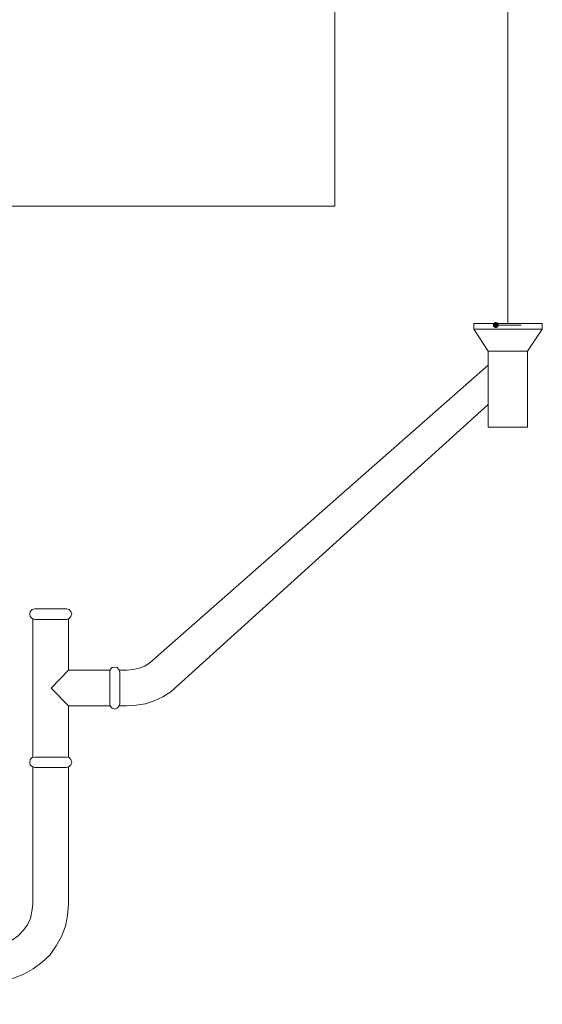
# Model space of a CAD drawing. Header units: millimetres. Extents: x -2603 to 1446, y -6775 to 6616.
# Tile 6 of 75: x -1598 to -1471, y -5892 to -5651. Entities that reach past the tile are written whole.
import ezdxf

# ---------------------------------------------------------------- set-up
doc = ezdxf.new("R2010")
doc.units = ezdxf.units.MM
doc.layers.get('0').update_dxf_attribs({"color": 252})

msp = doc.modelspace()

# ---------------------------------------------------------------- hatches: boundary and pattern name
h = msp.add_hatch(color=7)
h.dxf.hatch_style = 2
h.paths.add_polyline_path([(-1482.01, -5726.58), (-1482.55, -5726.36), (-1482.77, -5725.82), (-1482.55, -5725.28), (-1482.01, -5725.05), (-1481.47, -5725.28), (-1481.24, -5725.82), (-1481.47, -5726.36)])

# ---------------------------------------------------------------- linework, layer by layer
at = {"color": 7, "lineweight": 0}
for points in [[(-1521.26, -5400), (-1521.26, -5696.78), (-1863.72, -5696.78), (-1863.72, -6014.64)], [(-1479.11, -5725.41), (-1479.11, -5520.24)], [(-1470.67, -5725.41), (-1487.4, -5725.41)], [(-1487.4, -5725.41), (-1487.4, -5726.86)], [(-1482.01, -5725.82), (-1475.81, -5725.82)], [(-1475.81, -5725.82), (-1482.01, -5725.82)], [(-1470.67, -5725.41), (-1470.67, -5726.86)], [(-1487.4, -5726.86), (-1483.86, -5732.17)], [(-1470.67, -5726.86), (-1487.4, -5726.86)], [(-1470.67, -5726.86), (-1474.29, -5732.17)], [(-1474.29, -5732.17), (-1483.86, -5732.17)], [(-1483.86, -5732.17), (-1483.86, -5750.75), (-1474.29, -5750.75)], [(-1474.29, -5732.17), (-1474.29, -5750.75)], [(-1566.3, -5808.18), (-1483.86, -5735.63)], [(-1561.31, -5815.33), (-1483.86, -5745.2)], [(-1594.45, -5795.07), (-1595.09, -5795.23), (-1595.57, -5795.71), (-1595.65, -5796.27), (-1595.57, -5796.92), (-1595.09, -5797.4), (-1594.45, -5797.64)], [(-1594.45, -5795.07), (-1586.72, -5795.07)], [(-1586.72, -5797.64), (-1586.08, -5797.4), (-1585.68, -5796.92), (-1585.44, -5796.27), (-1585.68, -5795.71), (-1586.08, -5795.23), (-1586.72, -5795.07)], [(-1594.93, -5797.4), (-1594.93, -5831.34)], [(-1594.45, -5797.64), (-1586.72, -5797.64)], [(-1586.24, -5797.4), (-1586.24, -5810.02)], [(-1572.01, -5810.02), (-1570.48, -5809.86), (-1569.03, -5809.54), (-1567.66, -5809.06), (-1566.3, -5808.18)], [(-1590.51, -5814.45), (-1586.24, -5810.02)], [(-1586.24, -5810.02), (-1576.11, -5810.02)], [(-1573.7, -5810.51), (-1573.94, -5809.86), (-1574.34, -5809.38), (-1574.98, -5809.3), (-1575.63, -5809.38), (-1576.11, -5809.86), (-1576.19, -5810.51)], [(-1576.19, -5810.51), (-1576.19, -5818.23)], [(-1573.86, -5810.02), (-1572.01, -5810.02)], [(-1573.7, -5810.51), (-1573.7, -5818.23)], [(-1590.51, -5814.45), (-1586.24, -5818.71)], [(-1572.01, -5818.71), (-1569.75, -5818.55), (-1567.5, -5818.23), (-1565.33, -5817.5), (-1563.24, -5816.54), (-1561.31, -5815.33)], [(-1586.24, -5818.71), (-1576.11, -5818.71)], [(-1586.24, -5818.71), (-1586.24, -5831.34)], [(-1576.19, -5818.23), (-1576.11, -5818.79), (-1575.63, -5819.27), (-1574.98, -5819.52), (-1574.34, -5819.27), (-1573.94, -5818.79), (-1573.7, -5818.23)], [(-1573.86, -5818.71), (-1572.01, -5818.71)], [(-1594.45, -5831.26), (-1595.09, -5831.34), (-1595.57, -5831.82), (-1595.65, -5832.46), (-1595.57, -5833.11), (-1595.09, -5833.51), (-1594.45, -5833.75)], [(-1594.45, -5831.26), (-1586.72, -5831.26)], [(-1586.72, -5833.75), (-1586.08, -5833.51), (-1585.68, -5833.11), (-1585.44, -5832.46), (-1585.68, -5831.82), (-1586.08, -5831.34), (-1586.72, -5831.26)], [(-1594.93, -5833.59), (-1594.93, -5867.13)], [(-1594.45, -5833.75), (-1586.72, -5833.75)], [(-1586.24, -5833.59), (-1586.24, -5867.13)], [(-1586.24, -5867.13), (-1586.48, -5869.86), (-1586.97, -5872.52), (-1587.93, -5875.01), (-1589.22, -5877.26), (-1590.75, -5879.44), (-1592.68, -5881.29), (-1594.85, -5882.89), (-1597.18, -5884.18), (-1599.67, -5885.15), (-1602.33, -5885.71), (-1604.98, -5885.87)], [(-1594.93, -5867.13), (-1595.17, -5868.9), (-1595.49, -5870.59), (-1596.22, -5872.12), (-1597.34, -5873.56), (-1598.55, -5874.85), (-1599.92, -5875.82), (-1601.52, -5876.54), (-1603.13, -5877.02), (-1604.98, -5877.18)]]:
    msp.add_lwpolyline(points, dxfattribs=at)
msp.add_lwpolyline([(-1483.86, -5750.75), (-1474.29, -5750.75), (-1474.29, -5732.17), (-1470.67, -5726.86), (-1470.67, -5725.41), (-1487.4, -5725.41), (-1487.4, -5726.86), (-1483.86, -5732.17)], close=True, dxfattribs=at)

doc.saveas('drawing.dxf')
